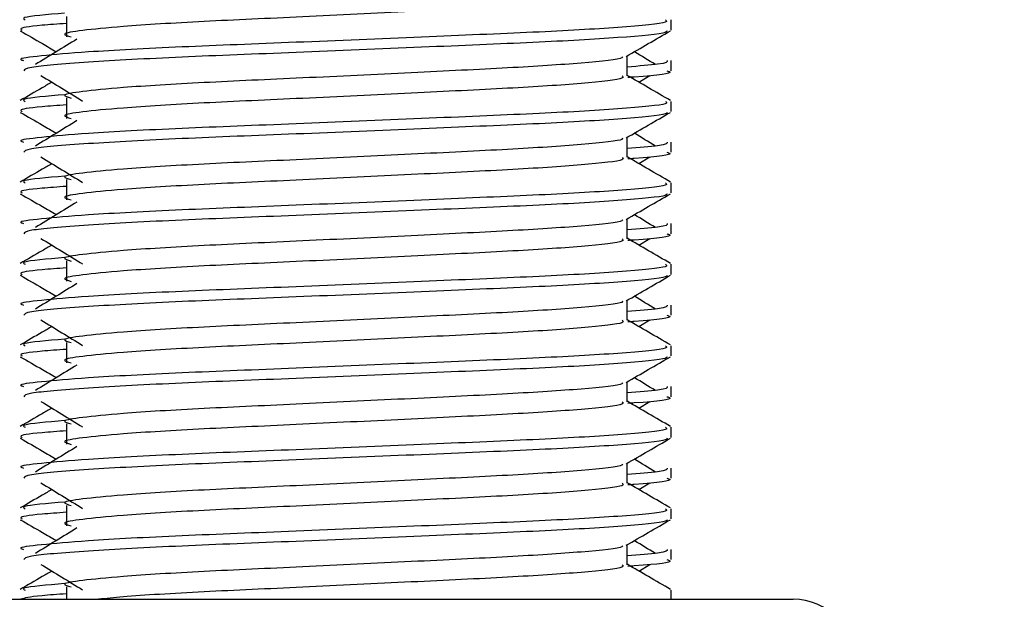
# Model space of a CAD drawing. Header units: millimetres. Extents: x 0 to 420, y 0 to 297.
# Tile 57 of 81: x 326.74 to 329.26, y 171.29 to 172.77. Entities that reach past the tile are written whole.
import ezdxf

# ---------------------------------------------------------------- set-up
doc = ezdxf.new("R2010")
doc.units = ezdxf.units.MM
doc.layers.add('QUOTE', color=174, linetype='Continuous')
doc.styles.add('SLDTEXTSTYLE3', font='TXT', dxfattribs={"width": 0.75})
doc.dimstyles.new('SLDDIMSTYLE0', dxfattribs={"dimtxt": 3, "dimasz": 3, "dimexe": 0, "dimexo": 0.0625, "dimgap": 0.75, "dimtad": 1, "dimlfac": 9.583032, "dimrnd": 1e-09, "dimzin": 12, "dimdsep": 46, "dimtxsty": 'SLDTEXTSTYLE3', "dimsah": 1, "dimcen": 0.09, "dimadec": 0, "dimazin": 3, "dimtfac": 1, "dimtdec": 3, "dimtofl": 0, "dimtmove": 0, "dimatfit": 3, "dimfxl": 0, "dimfrac": 2, "dimtolj": 1, "dimtzin": 12, "dimarcsym": 0})

# ---------------------------------------------------------------- blocks, each defined once
blk = doc.blocks.new('_D_2')
at = {"layer": 'QUOTE'}
for p, q in [((322.7898, 261.1457), (348.4196, 261.1457)), ((346.4196, 166.2801), (346.4196, 261.1457)), ((335.7879, 166.2801), (348.4196, 166.2801))]:
    blk.add_line(p, q, dxfattribs=at)
for points in [[(346.4196, 261.1457), (345.9196, 258.1457), (346.9196, 258.1457)], [(346.4196, 166.2801), (346.9196, 169.2801), (345.9196, 169.2801)]]:
    blk.add_solid(points, dxfattribs=at)
at = {"layer": 'QUOTE', "insert": (342.5524, 208.7254), "char_height": 3, "attachment_point": 1, "rotation": 90, "style": 'SLDTEXTSTYLE3'}
blk.add_mtext('909,1', dxfattribs=at)

msp = doc.modelspace()

# ---------------------------------------------------------------- linework, layer by layer
at = {"color": 7, "linetype": 'Continuous', "lineweight": 25}
for p, q in [((326.8579, 172.7818), (326.8579, 172.7296)), ((328.4074, 172.7471), (328.4074, 172.7732)), ((328.2944, 172.6299), (328.2944, 172.6808)), ((328.4074, 172.6428), (328.4074, 172.6688)), ((328.3245, 172.6136), (328.3524, 172.6307)), ((326.8579, 172.5731), (326.8579, 172.5209)), ((328.4074, 172.5384), (328.4074, 172.5644)), ((328.2944, 172.4212), (328.2944, 172.4721)), ((328.4074, 172.4341), (328.4074, 172.4601)), ((328.3245, 172.4049), (328.3524, 172.422)), ((326.8579, 172.3644), (326.8579, 172.3122)), ((328.4074, 172.3297), (328.4074, 172.3557)), ((328.2944, 172.2125), (328.2944, 172.2634)), ((328.4074, 172.2254), (328.4074, 172.2514)), ((328.3245, 172.1962), (328.3524, 172.2133)), ((326.8579, 172.1557), (326.8579, 172.1035)), ((328.4074, 172.121), (328.4074, 172.147)), ((328.2944, 172.0038), (328.2944, 172.0547)), ((328.4074, 172.0167), (328.4074, 172.0427)), ((328.3245, 171.9875), (328.3524, 172.0046)), ((326.8579, 171.947), (326.8579, 171.8948)), ((328.4074, 171.9123), (328.4074, 171.9383)), ((328.2944, 171.7951), (328.2944, 171.846)), ((328.4074, 171.808), (328.4074, 171.834)), ((328.3245, 171.7788), (328.3524, 171.7959)), ((326.8579, 171.7383), (326.8579, 171.6861)), ((328.4074, 171.7036), (328.4074, 171.7296)), ((328.2944, 171.5864), (328.2944, 171.6373)), ((328.4074, 171.5993), (328.4074, 171.6253)), ((328.3245, 171.5701), (328.3524, 171.5872)), ((326.8579, 171.5296), (326.8579, 171.4774)), ((328.4074, 171.4949), (328.4074, 171.5209)), ((328.2944, 171.3777), (328.2944, 171.4286)), ((328.4074, 171.3906), (328.4074, 171.4166)), ((328.3245, 171.3614), (328.3524, 171.3785)), ((326.8579, 171.3209), (326.8579, 171.289)), ((328.4074, 171.289), (328.4074, 171.3122)), ((326.4247, 171.289), (327.6721, 171.289)), ((327.6721, 171.289), (328.7204, 171.289))]:
    msp.add_line(p, q, dxfattribs=at)
msp.add_arc((328.7204, 171.1325), 0.1565, 0, 90, dxfattribs=at)
for points, knots in [([(328.2819, 172.8384), (328.2842, 172.8364), (328.2911, 172.8304), (328.1895, 172.8187), (327.999, 172.8065), (327.7429, 172.7944), (327.4642, 172.7806), (327.2004, 172.7691), (327.0054, 172.7572), (326.893, 172.7459), (326.8406, 172.7376), (326.861, 172.7319), (326.8701, 172.7294)], [0, 0, 0, 0, 0.059132, 0.177163, 0.292064, 0.406849, 0.524898, 0.638409, 0.754774, 0.844226, 0.930647, 1, 1, 1, 1]), ([(328.3929, 172.7732), (328.3955, 172.7712), (328.4034, 172.7651), (328.286, 172.7535), (328.0657, 172.7413), (327.7695, 172.7292), (327.4471, 172.7154), (327.1423, 172.7038), (326.9158, 172.692), (326.7889, 172.6807), (326.7309, 172.6738), (326.7449, 172.6698), (326.7482, 172.6688)], [0, 0, 0, 0, 0.061077, 0.184512, 0.304677, 0.424721, 0.548174, 0.666888, 0.788581, 0.882129, 0.97251, 1, 1, 1, 1]), ([(326.8533, 172.7903), (326.8081, 172.7864), (326.7387, 172.7805), (326.7487, 172.7751), (326.7522, 172.7732)], [0, 0, 0, 0, 0.651043, 1, 1, 1, 1]), ([(326.7397, 172.745), (326.7586, 172.7341), (326.7894, 172.7163), (326.8202, 172.6985), (326.8321, 172.6916)], [0, 0, 0, 0, 0.61317, 1, 1, 1, 1]), ([(326.8579, 172.764), (326.8357, 172.7624), (326.7675, 172.7574), (326.735, 172.7521), (326.7429, 172.7481), (326.7447, 172.7471)], [0, 0, 0, 0, 0.270543, 0.831179, 1, 1, 1, 1]), ([(328.3974, 172.7449), (328.3968, 172.7436), (328.3941, 172.7382), (328.2862, 172.7274), (328.0656, 172.7152), (327.7695, 172.7031), (327.4474, 172.6893), (327.1412, 172.6778), (326.9003, 172.6648), (326.755, 172.6525), (326.7505, 172.6457), (326.7486, 172.6428)], [0, 0, 0, 0, 0.039912, 0.166158, 0.289058, 0.411836, 0.5381, 0.659517, 0.783982, 0.909693, 1, 1, 1, 1]), ([(328.2922, 172.6795), (328.311, 172.6904), (328.3488, 172.7123), (328.3865, 172.7341), (328.4054, 172.745)], [0, 0, 0, 0, 0.499936, 1, 1, 1, 1]), ([(326.8849, 172.7239), (326.8671, 172.713), (326.8315, 172.6912), (326.796, 172.6695), (326.7783, 172.6586)], [0, 0, 0, 0, 0.49999, 1, 1, 1, 1]), ([(328.2816, 172.6793), (328.2825, 172.6781), (328.2863, 172.6729), (328.188, 172.6622), (327.9993, 172.65), (327.7428, 172.6379), (327.4642, 172.6241), (327.2003, 172.6125), (327.0054, 172.6007), (326.893, 172.5894), (326.8405, 172.581), (326.861, 172.5754), (326.8701, 172.5729)], [0, 0, 0, 0, 0.035107, 0.156135, 0.273953, 0.391653, 0.512699, 0.629093, 0.748412, 0.840135, 0.92875, 1, 1, 1, 1]), ([(328.3969, 172.6688), (328.3974, 172.6657), (328.3982, 172.6604), (328.3246, 172.6547), (328.2944, 172.6524)], [0, 0, 0, 0, 0.590683, 1, 1, 1, 1]), ([(328.3669, 172.6586), (328.3491, 172.6695), (328.3312, 172.6805), (328.3132, 172.6915), (328.313, 172.6916)], [0, 0, 0, 0, 0.989832, 1, 1, 1, 1]), ([(328.3966, 172.6428), (328.3996, 172.6418), (328.4152, 172.6368), (328.375, 172.6306), (328.3021, 172.6259), (328.2967, 172.6256)], [0, 0, 0, 0, 0.18373, 0.938556, 1, 1, 1, 1]), ([(326.7927, 172.6307), (326.8105, 172.6198), (326.8461, 172.598), (326.8816, 172.5762), (326.8993, 172.5653)], [0, 0, 0, 0, 0.5000113, 1, 1, 1, 1]), ([(328.2819, 172.6297), (328.2842, 172.6277), (328.2911, 172.6217), (328.1895, 172.61), (327.999, 172.5978), (327.7429, 172.5857), (327.4642, 172.5719), (327.2004, 172.5604), (327.0054, 172.5485), (326.893, 172.5372), (326.8406, 172.5288), (326.861, 172.5232), (326.8701, 172.5207)], [0, 0, 0, 0, 0.059132, 0.177163, 0.292064, 0.406849, 0.524898, 0.638409, 0.754774, 0.844226, 0.930647, 1, 1, 1, 1]), ([(328.4058, 172.5665), (328.3869, 172.5775), (328.3498, 172.5989), (328.3127, 172.6204), (328.2944, 172.631)], [0, 0, 0, 0, 0.508368, 1, 1, 1, 1]), ([(326.8206, 172.6136), (326.8124, 172.6088), (326.7853, 172.5931), (326.7582, 172.5775), (326.7393, 172.5665)], [0, 0, 0, 0, 0.303338, 1, 1, 1, 1]), ([(326.8533, 172.5815), (326.8081, 172.5777), (326.7387, 172.5718), (326.7487, 172.5663), (326.7522, 172.5644)], [0, 0, 0, 0, 0.651043, 1, 1, 1, 1]), ([(328.3929, 172.5644), (328.3955, 172.5624), (328.4034, 172.5564), (328.286, 172.5448), (328.0657, 172.5326), (327.7695, 172.5205), (327.4471, 172.5067), (327.1423, 172.4951), (326.9158, 172.4833), (326.7889, 172.4719), (326.7309, 172.4651), (326.7449, 172.4611), (326.7482, 172.4601)], [0, 0, 0, 0, 0.061077, 0.184512, 0.304677, 0.424721, 0.548174, 0.666888, 0.788581, 0.882129, 0.97251, 1, 1, 1, 1]), ([(326.8579, 172.5553), (326.8357, 172.5537), (326.7675, 172.5487), (326.735, 172.5434), (326.7429, 172.5394), (326.7447, 172.5384)], [0, 0, 0, 0, 0.270543, 0.831179, 1, 1, 1, 1]), ([(326.7397, 172.5363), (326.7586, 172.5254), (326.7894, 172.5076), (326.8202, 172.4898), (326.8321, 172.4829)], [0, 0, 0, 0, 0.61317, 1, 1, 1, 1]), ([(328.3974, 172.5362), (328.3968, 172.5349), (328.3941, 172.5295), (328.2862, 172.5187), (328.0656, 172.5065), (327.7695, 172.4944), (327.4474, 172.4806), (327.1412, 172.4691), (326.9003, 172.4561), (326.755, 172.4438), (326.7505, 172.437), (326.7486, 172.4341)], [0, 0, 0, 0, 0.039912, 0.166158, 0.289058, 0.411836, 0.5381, 0.659517, 0.783982, 0.909693, 1, 1, 1, 1]), ([(328.2922, 172.4708), (328.311, 172.4817), (328.3488, 172.5036), (328.3865, 172.5254), (328.4054, 172.5363)], [0, 0, 0, 0, 0.499936, 1, 1, 1, 1]), ([(326.8849, 172.5152), (326.8671, 172.5043), (326.8315, 172.4825), (326.796, 172.4607), (326.7783, 172.4499)], [0, 0, 0, 0, 0.49999, 1, 1, 1, 1]), ([(328.2816, 172.4706), (328.2825, 172.4694), (328.2863, 172.4642), (328.188, 172.4535), (327.9993, 172.4413), (327.7428, 172.4291), (327.4642, 172.4154), (327.2003, 172.4038), (327.0054, 172.392), (326.893, 172.3807), (326.8405, 172.3723), (326.861, 172.3667), (326.8701, 172.3642)], [0, 0, 0, 0, 0.035107, 0.156135, 0.273953, 0.391653, 0.512699, 0.629093, 0.748412, 0.840135, 0.92875, 1, 1, 1, 1]), ([(328.3669, 172.4499), (328.3491, 172.4607), (328.3312, 172.4718), (328.3132, 172.4828), (328.313, 172.4829)], [0, 0, 0, 0, 0.9898318, 1, 1, 1, 1]), ([(328.3969, 172.4601), (328.3974, 172.457), (328.3982, 172.4517), (328.3246, 172.446), (328.2944, 172.4437)], [0, 0, 0, 0, 0.590683, 1, 1, 1, 1]), ([(326.7927, 172.422), (326.8105, 172.4111), (326.8461, 172.3893), (326.8816, 172.3675), (326.8993, 172.3566)], [0, 0, 0, 0, 0.500011, 1, 1, 1, 1]), ([(328.2819, 172.421), (328.2842, 172.419), (328.2911, 172.413), (328.1895, 172.4013), (327.999, 172.3891), (327.7429, 172.377), (327.4642, 172.3632), (327.2004, 172.3517), (327.0054, 172.3398), (326.893, 172.3285), (326.8406, 172.3201), (326.861, 172.3145), (326.8701, 172.312)], [0, 0, 0, 0, 0.059132, 0.177163, 0.292064, 0.406849, 0.524898, 0.638409, 0.754774, 0.844226, 0.930647, 1, 1, 1, 1]), ([(328.4058, 172.3578), (328.3869, 172.3687), (328.3498, 172.3902), (328.3127, 172.4117), (328.2944, 172.4223)], [0, 0, 0, 0, 0.508368, 1, 1, 1, 1]), ([(328.3966, 172.4341), (328.3996, 172.4331), (328.4152, 172.4281), (328.375, 172.4219), (328.3021, 172.4172), (328.2967, 172.4169)], [0, 0, 0, 0, 0.18373, 0.938556, 1, 1, 1, 1]), ([(326.8206, 172.4049), (326.8124, 172.4001), (326.7853, 172.3844), (326.7582, 172.3687), (326.7393, 172.3578)], [0, 0, 0, 0, 0.303338, 1, 1, 1, 1]), ([(326.8533, 172.3728), (326.8081, 172.369), (326.7387, 172.3631), (326.7487, 172.3576), (326.7522, 172.3557)], [0, 0, 0, 0, 0.651043, 1, 1, 1, 1]), ([(328.3929, 172.3557), (328.3955, 172.3537), (328.4034, 172.3477), (328.286, 172.3361), (328.0657, 172.3239), (327.7695, 172.3118), (327.4471, 172.298), (327.1423, 172.2864), (326.9158, 172.2746), (326.7889, 172.2632), (326.7309, 172.2564), (326.7449, 172.2524), (326.7482, 172.2514)], [0, 0, 0, 0, 0.0610772, 0.1845123, 0.3046768, 0.4247211, 0.5481742, 0.6668878, 0.7885815, 0.8821287, 0.9725098, 1, 1, 1, 1]), ([(326.8579, 172.3466), (326.8357, 172.345), (326.7675, 172.34), (326.735, 172.3347), (326.7429, 172.3307), (326.7447, 172.3297)], [0, 0, 0, 0, 0.270543, 0.831179, 1, 1, 1, 1]), ([(326.7397, 172.3276), (326.7586, 172.3167), (326.7894, 172.2989), (326.8202, 172.2811), (326.8321, 172.2742)], [0, 0, 0, 0, 0.61317, 1, 1, 1, 1]), ([(328.3974, 172.3275), (328.3968, 172.3262), (328.3941, 172.3208), (328.2862, 172.31), (328.0656, 172.2978), (327.7695, 172.2857), (327.4474, 172.2719), (327.1412, 172.2604), (326.9003, 172.2474), (326.755, 172.2351), (326.7505, 172.2283), (326.7486, 172.2254)], [0, 0, 0, 0, 0.039912, 0.166158, 0.289058, 0.411836, 0.5381, 0.659517, 0.783982, 0.909693, 1, 1, 1, 1]), ([(328.2922, 172.2621), (328.311, 172.273), (328.3488, 172.2949), (328.3865, 172.3167), (328.4054, 172.3276)], [0, 0, 0, 0, 0.499936, 1, 1, 1, 1]), ([(326.8849, 172.3065), (326.8671, 172.2956), (326.8315, 172.2738), (326.796, 172.252), (326.7783, 172.2412)], [0, 0, 0, 0, 0.49999, 1, 1, 1, 1]), ([(328.3669, 172.2412), (328.3491, 172.252), (328.3312, 172.2631), (328.3132, 172.2741), (328.313, 172.2742)], [0, 0, 0, 0, 0.989832, 1, 1, 1, 1]), ([(328.2816, 172.2619), (328.2825, 172.2607), (328.2863, 172.2555), (328.188, 172.2447), (327.9993, 172.2326), (327.7428, 172.2204), (327.4642, 172.2067), (327.2003, 172.1951), (327.0054, 172.1833), (326.893, 172.172), (326.8405, 172.1636), (326.861, 172.158), (326.8701, 172.1555)], [0, 0, 0, 0, 0.035107, 0.156135, 0.273953, 0.391653, 0.512699, 0.629093, 0.748412, 0.840135, 0.92875, 1, 1, 1, 1]), ([(328.3969, 172.2514), (328.3974, 172.2483), (328.3982, 172.243), (328.3246, 172.2373), (328.2944, 172.235)], [0, 0, 0, 0, 0.590683, 1, 1, 1, 1]), ([(328.4058, 172.1491), (328.3869, 172.16), (328.3498, 172.1815), (328.3127, 172.203), (328.2944, 172.2136)], [0, 0, 0, 0, 0.508368, 1, 1, 1, 1]), ([(328.3966, 172.2254), (328.3996, 172.2244), (328.4152, 172.2194), (328.375, 172.2132), (328.3021, 172.2085), (328.2967, 172.2082)], [0, 0, 0, 0, 0.18373, 0.938556, 1, 1, 1, 1]), ([(326.8206, 172.1962), (326.8124, 172.1914), (326.7853, 172.1757), (326.7582, 172.16), (326.7393, 172.1491)], [0, 0, 0, 0, 0.303338, 1, 1, 1, 1]), ([(326.7927, 172.2133), (326.8105, 172.2024), (326.8461, 172.1806), (326.8816, 172.1588), (326.8993, 172.1479)], [0, 0, 0, 0, 0.500011, 1, 1, 1, 1]), ([(328.2819, 172.2123), (328.2842, 172.2103), (328.2911, 172.2043), (328.1895, 172.1926), (327.999, 172.1804), (327.7429, 172.1683), (327.4642, 172.1545), (327.2004, 172.143), (327.0054, 172.1311), (326.893, 172.1198), (326.8406, 172.1114), (326.861, 172.1058), (326.8701, 172.1033)], [0, 0, 0, 0, 0.059132, 0.177163, 0.292064, 0.406849, 0.524898, 0.638409, 0.754774, 0.844226, 0.930647, 1, 1, 1, 1]), ([(326.8533, 172.1641), (326.8081, 172.1603), (326.7387, 172.1544), (326.7487, 172.1489), (326.7522, 172.147)], [0, 0, 0, 0, 0.651043, 1, 1, 1, 1]), ([(328.3929, 172.147), (328.3955, 172.145), (328.4034, 172.139), (328.286, 172.1274), (328.0657, 172.1152), (327.7695, 172.1031), (327.4471, 172.0893), (327.1423, 172.0777), (326.9158, 172.0659), (326.7889, 172.0545), (326.7309, 172.0477), (326.7449, 172.0437), (326.7482, 172.0427)], [0, 0, 0, 0, 0.061077, 0.184512, 0.304677, 0.424721, 0.548174, 0.666888, 0.788581, 0.882129, 0.97251, 1, 1, 1, 1]), ([(326.8579, 172.1379), (326.8357, 172.1363), (326.7675, 172.1313), (326.735, 172.126), (326.7429, 172.122), (326.7447, 172.121)], [0, 0, 0, 0, 0.270543, 0.831179, 1, 1, 1, 1]), ([(326.7397, 172.1189), (326.7586, 172.108), (326.7894, 172.0902), (326.8202, 172.0724), (326.8321, 172.0655)], [0, 0, 0, 0, 0.61317, 1, 1, 1, 1]), ([(328.3974, 172.1188), (328.3968, 172.1175), (328.3941, 172.1121), (328.2862, 172.1013), (328.0656, 172.0891), (327.7695, 172.077), (327.4474, 172.0632), (327.1412, 172.0516), (326.9003, 172.0387), (326.755, 172.0264), (326.7505, 172.0196), (326.7486, 172.0167)], [0, 0, 0, 0, 0.039912, 0.166158, 0.289058, 0.411836, 0.5381, 0.659517, 0.783982, 0.909693, 1, 1, 1, 1]), ([(328.2922, 172.0534), (328.311, 172.0643), (328.3488, 172.0862), (328.3865, 172.108), (328.4054, 172.1189)], [0, 0, 0, 0, 0.499936, 1, 1, 1, 1]), ([(326.8849, 172.0978), (326.8671, 172.0869), (326.8315, 172.0651), (326.796, 172.0433), (326.7783, 172.0325)], [0, 0, 0, 0, 0.49999, 1, 1, 1, 1]), ([(328.3669, 172.0325), (328.3491, 172.0433), (328.3312, 172.0543), (328.3132, 172.0654), (328.313, 172.0655)], [0, 0, 0, 0, 0.989832, 1, 1, 1, 1]), ([(328.2816, 172.0532), (328.2825, 172.052), (328.2863, 172.0468), (328.188, 172.036), (327.9993, 172.0239), (327.7428, 172.0117), (327.4642, 171.998), (327.2003, 171.9864), (327.0054, 171.9746), (326.893, 171.9632), (326.8405, 171.9549), (326.861, 171.9493), (326.8701, 171.9468)], [0, 0, 0, 0, 0.035107, 0.156135, 0.273953, 0.391653, 0.512699, 0.629093, 0.748412, 0.840135, 0.92875, 1, 1, 1, 1]), ([(328.3969, 172.0427), (328.3974, 172.0396), (328.3982, 172.0343), (328.3246, 172.0286), (328.2944, 172.0263)], [0, 0, 0, 0, 0.590683, 1, 1, 1, 1]), ([(328.3966, 172.0167), (328.3996, 172.0157), (328.4152, 172.0107), (328.375, 172.0045), (328.3021, 171.9998), (328.2967, 171.9995)], [0, 0, 0, 0, 0.18373, 0.938556, 1, 1, 1, 1]), ([(326.8206, 171.9875), (326.8124, 171.9827), (326.7853, 171.967), (326.7582, 171.9513), (326.7393, 171.9404)], [0, 0, 0, 0, 0.303338, 1, 1, 1, 1]), ([(326.7927, 172.0046), (326.8105, 171.9937), (326.8461, 171.9719), (326.8816, 171.9501), (326.8993, 171.9392)], [0, 0, 0, 0, 0.5000113, 1, 1, 1, 1]), ([(328.2819, 172.0036), (328.2842, 172.0016), (328.2911, 171.9955), (328.1895, 171.9839), (327.999, 171.9717), (327.7429, 171.9596), (327.4642, 171.9458), (327.2004, 171.9342), (327.0054, 171.9224), (326.893, 171.9111), (326.8406, 171.9027), (326.861, 171.8971), (326.8701, 171.8946)], [0, 0, 0, 0, 0.059132, 0.177163, 0.292064, 0.406849, 0.524898, 0.638409, 0.754774, 0.844226, 0.930647, 1, 1, 1, 1]), ([(328.4058, 171.9404), (328.3869, 171.9513), (328.3498, 171.9728), (328.3127, 171.9943), (328.2944, 172.0049)], [0, 0, 0, 0, 0.508368, 1, 1, 1, 1]), ([(328.3929, 171.9383), (328.3955, 171.9363), (328.4034, 171.9303), (328.286, 171.9187), (328.0657, 171.9065), (327.7695, 171.8944), (327.4471, 171.8806), (327.1423, 171.869), (326.9158, 171.8572), (326.7889, 171.8458), (326.7309, 171.839), (326.7449, 171.835), (326.7482, 171.834)], [0, 0, 0, 0, 0.061077, 0.184512, 0.304677, 0.424721, 0.548174, 0.666888, 0.788581, 0.882129, 0.97251, 1, 1, 1, 1]), ([(326.8533, 171.9554), (326.8081, 171.9516), (326.7387, 171.9457), (326.7487, 171.9402), (326.7522, 171.9383)], [0, 0, 0, 0, 0.651043, 1, 1, 1, 1]), ([(326.8579, 171.9292), (326.8357, 171.9276), (326.7675, 171.9226), (326.735, 171.9173), (326.7429, 171.9133), (326.7447, 171.9123)], [0, 0, 0, 0, 0.270543, 0.831179, 1, 1, 1, 1]), ([(326.7397, 171.9102), (326.7586, 171.8993), (326.7894, 171.8815), (326.8202, 171.8637), (326.8321, 171.8568)], [0, 0, 0, 0, 0.61317, 1, 1, 1, 1]), ([(328.3974, 171.9101), (328.3968, 171.9088), (328.3941, 171.9034), (328.2862, 171.8926), (328.0656, 171.8804), (327.7695, 171.8683), (327.4474, 171.8545), (327.1412, 171.8429), (326.9003, 171.83), (326.755, 171.8177), (326.7505, 171.8109), (326.7486, 171.808)], [0, 0, 0, 0, 0.0399117, 0.1661575, 0.2890582, 0.4118359, 0.5381002, 0.6595169, 0.7839817, 0.9096926, 1, 1, 1, 1]), ([(326.8849, 171.8891), (326.8671, 171.8782), (326.8315, 171.8564), (326.796, 171.8346), (326.7783, 171.8237)], [0, 0, 0, 0, 0.49999, 1, 1, 1, 1]), ([(328.2922, 171.8447), (328.311, 171.8556), (328.3488, 171.8774), (328.3865, 171.8993), (328.4054, 171.9102)], [0, 0, 0, 0, 0.499936, 1, 1, 1, 1]), ([(328.2816, 171.8445), (328.2825, 171.8433), (328.2863, 171.8381), (328.188, 171.8273), (327.9993, 171.8152), (327.7428, 171.803), (327.4642, 171.7893), (327.2003, 171.7777), (327.0054, 171.7659), (326.893, 171.7545), (326.8405, 171.7462), (326.861, 171.7406), (326.8701, 171.7381)], [0, 0, 0, 0, 0.035107, 0.156135, 0.273953, 0.391653, 0.512699, 0.629093, 0.748412, 0.840135, 0.92875, 1, 1, 1, 1]), ([(328.3669, 171.8237), (328.3491, 171.8346), (328.3312, 171.8456), (328.3132, 171.8567), (328.313, 171.8568)], [0, 0, 0, 0, 0.9898318, 1, 1, 1, 1]), ([(328.3969, 171.834), (328.3974, 171.8309), (328.3982, 171.8256), (328.3246, 171.8199), (328.2944, 171.8176)], [0, 0, 0, 0, 0.590683, 1, 1, 1, 1]), ([(326.7927, 171.7959), (326.8105, 171.785), (326.8461, 171.7632), (326.8816, 171.7414), (326.8993, 171.7305)], [0, 0, 0, 0, 0.500011, 1, 1, 1, 1]), ([(328.2819, 171.7949), (328.2842, 171.7929), (328.2911, 171.7868), (328.1895, 171.7752), (327.999, 171.763), (327.7429, 171.7509), (327.4642, 171.7371), (327.2004, 171.7255), (327.0054, 171.7137), (326.893, 171.7024), (326.8406, 171.694), (326.861, 171.6884), (326.8701, 171.6859)], [0, 0, 0, 0, 0.059132, 0.1771634, 0.2920638, 0.4068492, 0.5248979, 0.6384095, 0.7547738, 0.8442256, 0.9306466, 1, 1, 1, 1]), ([(328.4058, 171.7317), (328.3869, 171.7426), (328.3498, 171.7641), (328.3127, 171.7856), (328.2944, 171.7962)], [0, 0, 0, 0, 0.508368, 1, 1, 1, 1]), ([(328.3966, 171.808), (328.3996, 171.807), (328.4152, 171.802), (328.375, 171.7958), (328.3021, 171.7911), (328.2967, 171.7908)], [0, 0, 0, 0, 0.18373, 0.938556, 1, 1, 1, 1]), ([(326.8206, 171.7788), (326.8124, 171.774), (326.7853, 171.7583), (326.7582, 171.7426), (326.7393, 171.7317)], [0, 0, 0, 0, 0.303338, 1, 1, 1, 1]), ([(326.8533, 171.7467), (326.8081, 171.7429), (326.7387, 171.737), (326.7487, 171.7315), (326.7522, 171.7296)], [0, 0, 0, 0, 0.651043, 1, 1, 1, 1]), ([(328.3929, 171.7296), (328.3955, 171.7276), (328.4034, 171.7216), (328.286, 171.71), (328.0657, 171.6978), (327.7695, 171.6856), (327.4471, 171.6719), (327.1423, 171.6603), (326.9158, 171.6485), (326.7889, 171.6371), (326.7309, 171.6303), (326.7449, 171.6263), (326.7482, 171.6253)], [0, 0, 0, 0, 0.061077, 0.184512, 0.304677, 0.424721, 0.548174, 0.666888, 0.788581, 0.882129, 0.97251, 1, 1, 1, 1]), ([(326.8579, 171.7205), (326.8357, 171.7189), (326.7675, 171.7139), (326.735, 171.7086), (326.7429, 171.7045), (326.7447, 171.7036)], [0, 0, 0, 0, 0.270543, 0.831179, 1, 1, 1, 1]), ([(326.7397, 171.7015), (326.7586, 171.6906), (326.7894, 171.6728), (326.8202, 171.655), (326.8321, 171.6481)], [0, 0, 0, 0, 0.61317, 1, 1, 1, 1]), ([(328.3974, 171.7014), (328.3968, 171.7001), (328.3941, 171.6947), (328.2862, 171.6839), (328.0656, 171.6717), (327.7695, 171.6596), (327.4474, 171.6458), (327.1412, 171.6342), (326.9003, 171.6213), (326.755, 171.609), (326.7505, 171.6022), (326.7486, 171.5993)], [0, 0, 0, 0, 0.039912, 0.166158, 0.289058, 0.411836, 0.5381, 0.659517, 0.783982, 0.909693, 1, 1, 1, 1]), ([(328.2922, 171.636), (328.311, 171.6469), (328.3488, 171.6687), (328.3865, 171.6906), (328.4054, 171.7015)], [0, 0, 0, 0, 0.499936, 1, 1, 1, 1]), ([(326.8849, 171.6804), (326.8671, 171.6695), (326.8315, 171.6477), (326.796, 171.6259), (326.7783, 171.615)], [0, 0, 0, 0, 0.49999, 1, 1, 1, 1]), ([(328.2816, 171.6358), (328.2825, 171.6346), (328.2863, 171.6294), (328.188, 171.6186), (327.9993, 171.6065), (327.7428, 171.5943), (327.4642, 171.5806), (327.2003, 171.569), (327.0054, 171.5572), (326.893, 171.5458), (326.8405, 171.5375), (326.861, 171.5319), (326.8701, 171.5294)], [0, 0, 0, 0, 0.035107, 0.156135, 0.273953, 0.391653, 0.512699, 0.629093, 0.748412, 0.840135, 0.92875, 1, 1, 1, 1]), ([(328.3669, 171.615), (328.3491, 171.6259), (328.3312, 171.6369), (328.3132, 171.6479), (328.313, 171.6481)], [0, 0, 0, 0, 0.989832, 1, 1, 1, 1]), ([(328.3969, 171.6253), (328.3974, 171.6222), (328.3982, 171.6169), (328.3246, 171.6112), (328.2944, 171.6088)], [0, 0, 0, 0, 0.590683, 1, 1, 1, 1]), ([(326.7927, 171.5872), (326.8105, 171.5763), (326.8461, 171.5545), (326.8816, 171.5327), (326.8993, 171.5218)], [0, 0, 0, 0, 0.500011, 1, 1, 1, 1]), ([(328.2819, 171.5862), (328.2842, 171.5842), (328.2911, 171.5781), (328.1895, 171.5665), (327.999, 171.5543), (327.7429, 171.5422), (327.4642, 171.5284), (327.2004, 171.5168), (327.0054, 171.505), (326.893, 171.4937), (326.8406, 171.4853), (326.861, 171.4797), (326.8701, 171.4772)], [0, 0, 0, 0, 0.059132, 0.177163, 0.292064, 0.406849, 0.524898, 0.638409, 0.754774, 0.844226, 0.930647, 1, 1, 1, 1]), ([(328.4058, 171.523), (328.3869, 171.5339), (328.3498, 171.5554), (328.3127, 171.5769), (328.2944, 171.5875)], [0, 0, 0, 0, 0.508368, 1, 1, 1, 1]), ([(328.3966, 171.5993), (328.3996, 171.5983), (328.4152, 171.5933), (328.375, 171.5871), (328.3021, 171.5824), (328.2967, 171.5821)], [0, 0, 0, 0, 0.18373, 0.938556, 1, 1, 1, 1]), ([(326.8206, 171.5701), (326.8124, 171.5653), (326.7853, 171.5496), (326.7582, 171.5339), (326.7393, 171.523)], [0, 0, 0, 0, 0.3033381, 1, 1, 1, 1]), ([(326.8533, 171.538), (326.8081, 171.5342), (326.7387, 171.5283), (326.7487, 171.5228), (326.7522, 171.5209)], [0, 0, 0, 0, 0.651043, 1, 1, 1, 1]), ([(328.3929, 171.5209), (328.3955, 171.5189), (328.4034, 171.5129), (328.286, 171.5013), (328.0657, 171.4891), (327.7695, 171.4769), (327.4471, 171.4632), (327.1423, 171.4516), (326.9158, 171.4398), (326.7889, 171.4284), (326.7309, 171.4216), (326.7449, 171.4176), (326.7482, 171.4166)], [0, 0, 0, 0, 0.061077, 0.184512, 0.304677, 0.424721, 0.548174, 0.666888, 0.788581, 0.882129, 0.97251, 1, 1, 1, 1]), ([(326.8579, 171.5118), (326.8357, 171.5102), (326.7675, 171.5052), (326.735, 171.4999), (326.7429, 171.4958), (326.7447, 171.4949)], [0, 0, 0, 0, 0.270543, 0.831179, 1, 1, 1, 1]), ([(326.7397, 171.4928), (326.7586, 171.4819), (326.7894, 171.4641), (326.8202, 171.4463), (326.8321, 171.4394)], [0, 0, 0, 0, 0.61317, 1, 1, 1, 1]), ([(328.3974, 171.4927), (328.3968, 171.4914), (328.3941, 171.486), (328.2862, 171.4752), (328.0656, 171.463), (327.7695, 171.4509), (327.4474, 171.4371), (327.1412, 171.4255), (326.9003, 171.4126), (326.755, 171.4003), (326.7505, 171.3935), (326.7486, 171.3906)], [0, 0, 0, 0, 0.039912, 0.166158, 0.289058, 0.411836, 0.5381, 0.659517, 0.783982, 0.909693, 1, 1, 1, 1]), ([(328.2922, 171.4273), (328.311, 171.4382), (328.3488, 171.46), (328.3865, 171.4819), (328.4054, 171.4928)], [0, 0, 0, 0, 0.499936, 1, 1, 1, 1]), ([(326.8849, 171.4717), (326.8671, 171.4608), (326.8315, 171.439), (326.796, 171.4172), (326.7783, 171.4063)], [0, 0, 0, 0, 0.49999, 1, 1, 1, 1]), ([(328.3669, 171.4063), (328.3491, 171.4172), (328.3312, 171.4282), (328.3132, 171.4392), (328.313, 171.4394)], [0, 0, 0, 0, 0.989832, 1, 1, 1, 1]), ([(328.2816, 171.4271), (328.2825, 171.4259), (328.2863, 171.4207), (328.188, 171.4099), (327.9993, 171.3978), (327.7428, 171.3856), (327.4642, 171.3719), (327.2003, 171.3603), (327.0054, 171.3485), (326.893, 171.3371), (326.8405, 171.3288), (326.861, 171.3232), (326.8701, 171.3207)], [0, 0, 0, 0, 0.035107, 0.156135, 0.273953, 0.391653, 0.512699, 0.629093, 0.748412, 0.840135, 0.92875, 1, 1, 1, 1]), ([(328.3969, 171.4166), (328.3974, 171.4135), (328.3982, 171.4082), (328.3246, 171.4025), (328.2944, 171.4001)], [0, 0, 0, 0, 0.590683, 1, 1, 1, 1]), ([(328.3966, 171.3906), (328.3996, 171.3896), (328.4152, 171.3846), (328.375, 171.3784), (328.3021, 171.3737), (328.2967, 171.3734)], [0, 0, 0, 0, 0.18373, 0.938556, 1, 1, 1, 1]), ([(326.8206, 171.3614), (326.8124, 171.3566), (326.7853, 171.3409), (326.7582, 171.3252), (326.7393, 171.3143)], [0, 0, 0, 0, 0.303338, 1, 1, 1, 1]), ([(326.7927, 171.3785), (326.8105, 171.3676), (326.8461, 171.3458), (326.8816, 171.324), (326.8993, 171.3131)], [0, 0, 0, 0, 0.500011, 1, 1, 1, 1]), ([(328.2819, 171.3775), (328.2842, 171.3755), (328.2911, 171.3694), (328.1895, 171.3578), (327.9989, 171.3456), (327.743, 171.3335), (327.4636, 171.3197), (327.2022, 171.3082), (327.0211, 171.2975), (326.9597, 171.2911), (326.9401, 171.289)], [0, 0, 0, 0, 0.073049, 0.218861, 0.360804, 0.502606, 0.648439, 0.788666, 0.932418, 1, 1, 1, 1]), ([(328.4058, 171.3143), (328.3869, 171.3252), (328.3498, 171.3467), (328.3127, 171.3682), (328.2944, 171.3788)], [0, 0, 0, 0, 0.508368, 1, 1, 1, 1]), ([(326.8533, 171.3293), (326.8081, 171.3255), (326.7387, 171.3196), (326.7487, 171.3141), (326.7522, 171.3122)], [0, 0, 0, 0, 0.651043, 1, 1, 1, 1]), ([(326.8579, 171.3031), (326.8352, 171.3015), (326.7655, 171.2965), (326.7508, 171.292), (326.7409, 171.289)], [0, 0, 0, 0, 0.325493, 1, 1, 1, 1])]:
    msp.add_open_spline(points, degree=3, knots=knots, dxfattribs=at)

# ---------------------------------------------------------------- dimensions: what is measured, and where the dimension line sits
at = {"layer": 'QUOTE'}
dim = msp.add_linear_dim(base=(346.4196, 261.1457), p1=(333.7879, 166.2801), p2=(320.7898, 261.1457), angle=90, dimstyle='SLDDIMSTYLE0', dxfattribs=at)
dim.commit()
dim.dimension.update_dxf_attribs({"geometry": '_D_2', "text_midpoint": (346.4196, 213.7129), "dimtype": 160})

doc.saveas('drawing.dxf')
